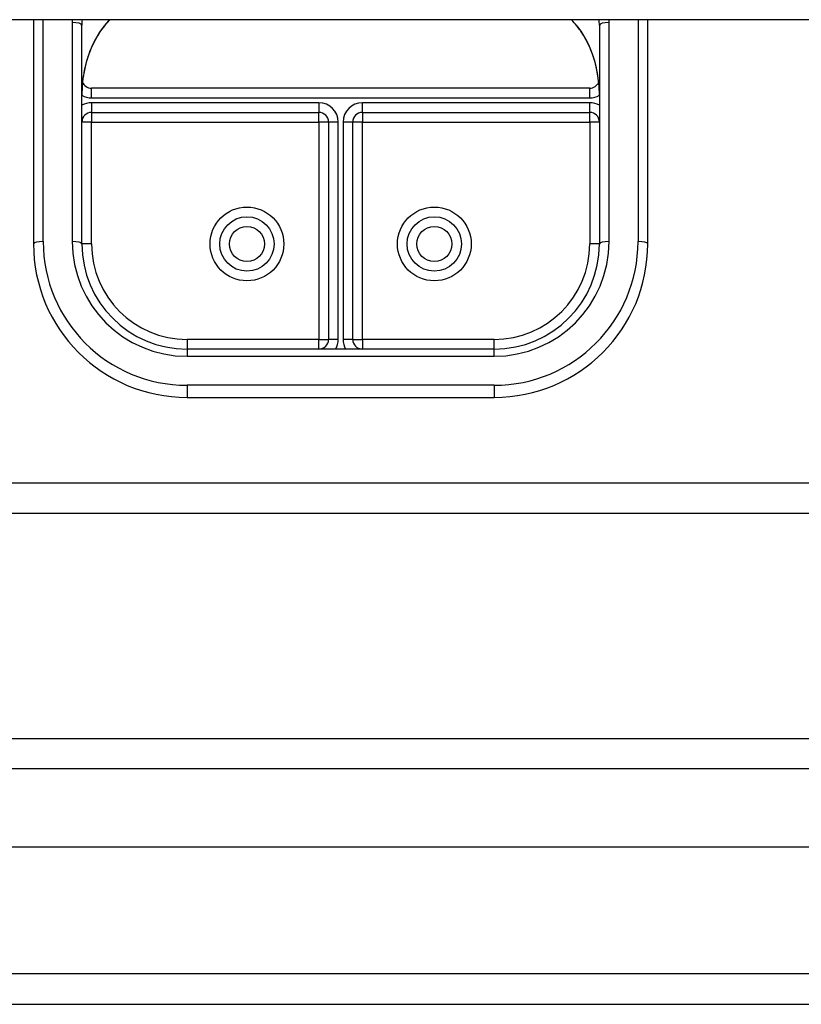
# Model space of a CAD drawing. Header units: inches. Extents: x 48.1 to 120.1, y 31.5 to 55.7.
# Tile 48 of 85: x 90.5 to 93.1, y 32.6 to 35.8. Entities that reach past the tile are written whole.
import ezdxf

# ---------------------------------------------------------------- set-up
doc = ezdxf.new("R2010")
doc.units = ezdxf.units.IN
doc.header["$MEASUREMENT"] = 0
doc.layers.add('Visible Edges(ANSI)', color=7, linetype='Continuous', lineweight=25)
doc.layers.add('Visible Tangent Edges(ANSI)', color=7, linetype='Continuous', lineweight=25)

msp = doc.modelspace()

# ---------------------------------------------------------------- linework, layer by layer
at = {"layer": 'Visible Edges(ANSI)'}
for p, q in [((118.5538, 35.8085), (64.5538, 35.8085)), ((90.5538, 35.8085), (90.5538, 35.078)), ((92.5538, 35.078), (92.5538, 35.8085)), ((90.7113, 35.078), (90.7113, 35.7912)), ((92.3963, 35.7912), (92.3963, 35.078)), ((92.3649, 35.5854), (90.7428, 35.5854)), ((90.7428, 35.5066), (91.483, 35.5066)), ((91.5145, 35.4751), (91.5145, 34.767)), ((91.5932, 34.767), (91.5932, 35.4751)), ((91.6247, 35.5066), (92.3649, 35.5066)), ((92.0538, 34.7355), (91.0538, 34.7355)), ((91.0538, 34.578), (92.0538, 34.578)), ((69.1788, 34.201), (113.9288, 34.201)), ((48.951, 33.4672), (119.1567, 33.4672)), ((119.3452, 33.1128), (48.7625, 33.1128)), ((48.1528, 32.601), (119.9548, 32.601))]:
    msp.add_line(p, q, dxfattribs=at)
at = {"layer": 'Visible Edges(ANSI)', "flags": 128}
for points in [[(90.7689, 35.7666), (90.7848, 35.7882), (90.8024, 35.8085)], [(92.3053, 35.8085), (92.3229, 35.7882), (92.3388, 35.7666)], [(90.7689, 35.7666), (90.762, 35.7558), (90.7554, 35.7445), (90.7436, 35.7208), (90.7337, 35.696), (90.7256, 35.6704), (90.7193, 35.6442), (90.7148, 35.6176), (90.7122, 35.5907), (90.7113, 35.5639)], [(92.3963, 35.5639), (92.3955, 35.5907), (92.3928, 35.6176), (92.3883, 35.6442), (92.3821, 35.6704), (92.374, 35.696), (92.364, 35.7208), (92.3522, 35.7445), (92.3457, 35.7558), (92.3388, 35.7666)]]:
    msp.add_lwpolyline(points, dxfattribs=at)
at = {"layer": 'Visible Edges(ANSI)'}
for centre in [(91.2487, 35.078), (91.8589, 35.078)]:
    msp.add_circle(centre, 0.0886, dxfattribs=at)
for centre, radius, start, end in [((90.7428, 35.6169), 0.0315, 201.1481, 270), ((92.3649, 35.6169), 0.0315, 270, 338.8519), ((90.7428, 35.4751), 0.0315, 90, 180), ((91.483, 35.4751), 0.0315, 0, 90), ((91.6247, 35.4751), 0.0315, 90, 180), ((92.3649, 35.4751), 0.0315, 0, 90), ((91.0538, 35.078), 0.5, 180, 270), ((91.0538, 35.078), 0.3425, 180, 270), ((92.0538, 35.078), 0.3425, 270, 0), ((92.0538, 35.078), 0.5, 270, 0), ((91.483, 34.767), 0.0315, 270, 0), ((91.6247, 34.767), 0.0315, 180, 270)]:
    msp.add_arc(centre, radius, start, end, dxfattribs=at)
at = {"layer": 'Visible Tangent Edges(ANSI)'}
for p, q in [((90.5853, 35.086), (90.5853, 35.8085)), ((90.6798, 35.7992), (90.6798, 35.086)), ((92.4278, 35.086), (92.4278, 35.7992)), ((92.5223, 35.8085), (92.5223, 35.086)), ((90.7428, 35.5539), (90.7428, 35.5854)), ((92.3649, 35.5539), (92.3649, 35.5854)), ((90.7428, 35.5539), (92.3649, 35.5539)), ((91.483, 35.5381), (90.7428, 35.5381)), ((90.7428, 35.5381), (90.7428, 35.5066)), ((91.483, 35.5381), (91.483, 35.5066)), ((91.6247, 35.5066), (91.6247, 35.5381)), ((92.3649, 35.5381), (91.6247, 35.5381)), ((92.3649, 35.5066), (92.3649, 35.5381)), ((90.7428, 35.4751), (90.7113, 35.4751)), ((90.7428, 35.5066), (90.7428, 35.4751)), ((90.7428, 35.4751), (91.483, 35.4751)), ((90.7428, 35.078), (90.7428, 35.4751)), ((91.483, 35.4751), (91.483, 35.5066)), ((91.483, 35.4751), (91.483, 34.767)), ((91.5145, 35.4751), (91.483, 35.4751)), ((91.546, 35.4751), (91.5145, 35.4751)), ((91.546, 34.767), (91.546, 35.4751)), ((91.5932, 35.4751), (91.5617, 35.4751)), ((91.5617, 35.4751), (91.5617, 34.767)), ((91.6247, 35.4751), (91.5932, 35.4751)), ((91.6247, 35.5066), (91.6247, 35.4751)), ((91.6247, 35.4751), (92.3649, 35.4751)), ((91.6247, 34.767), (91.6247, 35.4751)), ((92.3649, 35.4751), (92.3649, 35.5066)), ((92.3649, 35.4751), (92.3649, 35.078)), ((92.3963, 35.4751), (92.3649, 35.4751)), ((90.7428, 35.078), (90.7113, 35.078)), ((92.3963, 35.078), (92.3649, 35.078)), ((91.483, 34.767), (91.0538, 34.767)), ((91.0538, 34.767), (91.0538, 34.7355)), ((91.483, 34.7355), (91.483, 34.767)), ((91.483, 34.767), (91.5145, 34.767)), ((91.546, 34.767), (91.5145, 34.767)), ((91.5932, 34.767), (91.5617, 34.767)), ((91.5932, 34.767), (91.6247, 34.767)), ((92.0538, 34.767), (91.6247, 34.767)), ((91.6247, 34.767), (91.6247, 34.7355)), ((92.0538, 34.7355), (92.0538, 34.767)), ((91.0538, 34.7355), (91.0538, 34.712)), ((91.0538, 34.712), (92.0538, 34.712)), ((92.0538, 34.712), (92.0538, 34.7355)), ((92.0538, 34.6175), (91.0538, 34.6175)), ((91.0538, 34.6175), (91.0538, 34.578)), ((92.0538, 34.6175), (92.0538, 34.578)), ((69.1788, 34.3), (113.9288, 34.3)), ((119.2867, 33.3682), (48.821, 33.3682)), ((119.9548, 32.7), (48.1528, 32.7))]:
    msp.add_line(p, q, dxfattribs=at)
at = {"layer": 'Visible Tangent Edges(ANSI)', "flags": 128}
for points in [[(90.7692, 35.7676), (90.7644, 35.7602), (90.7598, 35.7527), (90.7554, 35.745), (90.7512, 35.7371), (90.7472, 35.7291), (90.7435, 35.7209), (90.74, 35.7127), (90.7366, 35.7044), (90.7335, 35.696), (90.7306, 35.6875), (90.728, 35.6789), (90.7255, 35.6703), (90.7232, 35.6616), (90.7211, 35.6529), (90.7192, 35.6441), (90.7176, 35.6352), (90.7161, 35.6263), (90.7148, 35.6174), (90.7137, 35.6085), (90.7129, 35.5996), (90.7122, 35.5906), (90.7117, 35.5817), (90.7114, 35.5728), (90.7113, 35.5639)], [(92.3963, 35.5639), (92.3963, 35.5728), (92.396, 35.5817), (92.3955, 35.5906), (92.3948, 35.5996), (92.3939, 35.6085), (92.3928, 35.6174), (92.3916, 35.6263), (92.3901, 35.6352), (92.3884, 35.6441), (92.3865, 35.6529), (92.3845, 35.6616), (92.3822, 35.6703), (92.3797, 35.6789), (92.377, 35.6875), (92.3741, 35.696), (92.371, 35.7044), (92.3677, 35.7127), (92.3642, 35.7209), (92.3604, 35.7291), (92.3564, 35.7371), (92.3523, 35.745), (92.3479, 35.7527), (92.3433, 35.7602), (92.3385, 35.7676)]]:
    msp.add_lwpolyline(points, dxfattribs=at)
at = {"layer": 'Visible Tangent Edges(ANSI)'}
for centre, radius in [((91.2487, 35.078), 0.1201), ((91.8589, 35.078), 0.1201), ((91.2487, 35.078), 0.0571), ((91.8589, 35.078), 0.0571)]:
    msp.add_circle(centre, radius, dxfattribs=at)
for centre, radius, start, end in [((90.7428, 35.6169), 0.063, 240, 270), ((92.3649, 35.6169), 0.063, 270, 300), ((90.7428, 35.4751), 0.063, 90, 120), ((91.483, 35.4751), 0.063, 0, 90), ((91.6247, 35.4751), 0.063, 90, 180), ((92.3649, 35.4751), 0.063, 60, 90), ((91.0538, 35.086), 0.4685, 180, 270), ((91.0538, 35.086), 0.374, 180, 270), ((91.0538, 35.078), 0.311, 180, 270), ((92.0538, 35.086), 0.4685, 270, 0), ((92.0538, 35.086), 0.374, 270, 0), ((92.0538, 35.078), 0.311, 270, 0), ((91.483, 34.767), 0.063, 330, 0), ((91.6247, 34.767), 0.063, 180, 210)]:
    msp.add_arc(centre, radius, start, end, dxfattribs=at)
for centre, major_axis, ratio, start_param, end_param in [((91.0656, 35.7992), (-0.3858, 0), 0.966998, 6.258215, 6.283185), ((90.6798, 35.7912), (0.0315, 0), 0.254784, 0, 1.570796), ((91.0656, 35.7912), (-0.3543, 0), 0.966998, 6.232556, 6.283185), ((91.0656, 35.5799), (-0.3543, 0), 0.966998, 5.552773, 5.703682), ((92.042, 35.5799), (-0.3543, 0), 0.966998, 3.721096, 3.872005), ((92.042, 35.7912), (0.3543, 0), 0.966998, 0, 0.050629), ((92.4278, 35.7912), (-0.0315, 0), 0.254784, 4.712389, 6.283185), ((92.042, 35.7992), (0.3858, 0), 0.966998, 0, 0.02497), ((90.7428, 35.7842), (0.0261, -0.0177), 0.213186, 0, 0.143295), ((92.3649, 35.7842), (-0.0261, -0.0177), 0.213186, 6.139891, 6.283185), ((90.5853, 35.078), (-0.0315, 0), 0.254784, 4.712389, 6.283185), ((90.6798, 35.078), (0.0315, 0), 0.254784, 0, 1.570796), ((92.4278, 35.078), (-0.0315, 0), 0.254784, 4.712389, 6.283185), ((92.5223, 35.078), (0.0315, 0), 0.254784, 0, 1.570796)]:
    msp.add_ellipse(centre, major_axis=major_axis, ratio=ratio, start_param=start_param, end_param=end_param, dxfattribs=at)

doc.saveas('drawing.dxf')
